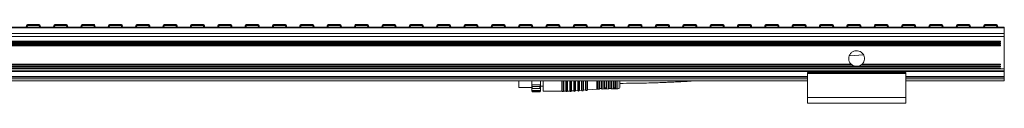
# Model space of a CAD drawing. Header units: millimetres. Extents: x -1079 to 3321, y 211 to 861.
# Tile 12 of 12: x 2821 to 3321, y 526 to 566. Entities that reach past the tile are written whole.
import ezdxf

# ---------------------------------------------------------------- set-up
doc = ezdxf.new("R2010")
doc.units = ezdxf.units.MM

# ---------------------------------------------------------------- blocks, each defined once
blk = doc.blocks.new('Drawing View6')
at = {"color": 7, "linetype": 'Continuous', "lineweight": 18}
for p, q in [((-424.57, 15.33), (-418.55, 15.33)), ((-424.57, 15.33), (-424.57, 14.89)), ((-418.55, 15.33), (-418.55, 14.89)), ((-410.68, 15.33), (-404.66, 15.33)), ((-410.68, 15.33), (-410.68, 14.89)), ((-404.66, 15.33), (-404.66, 14.89)), ((-396.79, 15.33), (-390.77, 15.33)), ((-396.79, 15.33), (-396.79, 14.89)), ((-390.77, 15.33), (-390.77, 14.89)), ((-382.9, 15.33), (-376.88, 15.33)), ((-382.9, 15.33), (-382.9, 14.89)), ((-376.88, 15.33), (-376.88, 14.89)), ((-369.01, 15.33), (-362.99, 15.33)), ((-369.01, 15.33), (-369.01, 14.89)), ((-362.99, 15.33), (-362.99, 14.89)), ((-355.12, 15.33), (-349.11, 15.33)), ((-355.12, 15.33), (-355.12, 14.89)), ((-349.11, 15.33), (-349.11, 14.89)), ((-341.24, 15.33), (-335.22, 15.33)), ((-341.24, 15.33), (-341.24, 14.89)), ((-335.22, 15.33), (-335.22, 14.89)), ((-327.35, 15.33), (-321.33, 15.33)), ((-327.35, 15.33), (-327.35, 14.89)), ((-321.33, 15.33), (-321.33, 14.89)), ((-313.46, 15.33), (-307.44, 15.33)), ((-313.46, 15.33), (-313.46, 14.89)), ((-307.44, 15.33), (-307.44, 14.89)), ((-299.57, 15.33), (-293.55, 15.33)), ((-299.57, 15.33), (-299.57, 14.89)), ((-293.55, 15.33), (-293.55, 14.89)), ((-285.68, 15.33), (-279.66, 15.33)), ((-285.68, 15.33), (-285.68, 14.89)), ((-279.66, 15.33), (-279.66, 14.89)), ((-271.79, 15.33), (-265.77, 15.33)), ((-271.79, 15.33), (-271.79, 14.89)), ((-265.77, 15.33), (-265.77, 14.89)), ((-257.9, 15.33), (-251.88, 15.33)), ((-257.9, 15.33), (-257.9, 14.89)), ((-251.88, 15.33), (-251.88, 14.89)), ((-244.01, 15.33), (-237.99, 15.33)), ((-244.01, 15.33), (-244.01, 14.89)), ((-237.99, 15.33), (-237.99, 14.89)), ((-230.12, 15.33), (-224.11, 15.33)), ((-230.12, 15.33), (-230.12, 14.89)), ((-224.11, 15.33), (-224.11, 14.89)), ((-216.24, 15.33), (-210.22, 15.33)), ((-216.24, 15.33), (-216.24, 14.89)), ((-210.22, 15.33), (-210.22, 14.89)), ((-202.35, 15.33), (-196.33, 15.33)), ((-202.35, 15.33), (-202.35, 14.89)), ((-196.33, 15.33), (-196.33, 14.89)), ((-188.46, 15.33), (-182.44, 15.33)), ((-188.46, 15.33), (-188.46, 14.89)), ((-182.44, 15.33), (-182.44, 14.89)), ((-174.57, 15.33), (-168.55, 15.33)), ((-174.57, 15.33), (-174.57, 14.89)), ((-168.55, 15.33), (-168.55, 14.89)), ((-160.68, 15.33), (-154.66, 15.33)), ((-160.68, 15.33), (-160.68, 14.89)), ((-154.66, 15.33), (-154.66, 14.89)), ((-146.79, 15.33), (-140.77, 15.33)), ((-146.79, 15.33), (-146.79, 14.89)), ((-140.77, 15.33), (-140.77, 14.89)), ((-132.9, 15.33), (-126.88, 15.33)), ((-132.9, 15.33), (-132.9, 14.89)), ((-126.88, 15.33), (-126.88, 14.89)), ((-119.01, 15.33), (-112.99, 15.33)), ((-119.01, 15.33), (-119.01, 14.89)), ((-112.99, 15.33), (-112.99, 14.89)), ((-105.12, 15.33), (-99.11, 15.33)), ((-105.12, 15.33), (-105.12, 14.89)), ((-99.11, 15.33), (-99.11, 14.89)), ((-91.24, 15.33), (-85.22, 15.33)), ((-91.24, 15.33), (-91.24, 14.89)), ((-85.22, 15.33), (-85.22, 14.89)), ((-77.35, 15.33), (-71.33, 15.33)), ((-77.35, 15.33), (-77.35, 14.89)), ((-71.33, 15.33), (-71.33, 14.89)), ((-63.46, 15.33), (-57.44, 15.33)), ((-63.46, 15.33), (-63.46, 14.89)), ((-57.44, 15.33), (-57.44, 14.89)), ((-49.57, 15.33), (-43.55, 15.33)), ((-49.57, 15.33), (-49.57, 14.89)), ((-43.55, 15.33), (-43.55, 14.89)), ((-35.68, 15.33), (-29.66, 15.33)), ((-35.68, 15.33), (-35.68, 14.89)), ((-29.66, 15.33), (-29.66, 14.89)), ((-21.79, 15.33), (-15.77, 15.33)), ((-21.79, 15.33), (-21.79, 14.89)), ((-15.77, 15.33), (-15.77, 14.89)), ((-7.9, 15.33), (-1.88, 15.33)), ((-7.9, 15.33), (-7.9, 14.89)), ((-1.88, 15.33), (-1.88, 14.89)), ((5.99, 15.33), (12.01, 15.33)), ((5.99, 15.33), (5.99, 14.89)), ((12.01, 15.33), (12.01, 14.89)), ((19.88, 15.33), (25.89, 15.33)), ((19.88, 15.33), (19.88, 14.89)), ((25.89, 15.33), (25.89, 14.89)), ((33.76, 15.33), (39.78, 15.33)), ((33.76, 15.33), (33.76, 14.89)), ((39.78, 15.33), (39.78, 14.89)), ((47.65, 15.33), (53.67, 15.33)), ((47.65, 15.33), (47.65, 14.89)), ((53.67, 15.33), (53.67, 14.89)), ((61.54, 15.33), (67.56, 15.33)), ((61.54, 15.33), (61.54, 14.89)), ((67.56, 15.33), (67.56, 14.89)), ((-928.5, 13.98), (71.5, 13.98)), ((-928.5, 13.72), (71.5, 13.72)), ((-928.5, 10.76), (71.5, 10.76)), ((-425.18, 13.98), (-425.07, 14.89)), ((-424.57, 14.89), (-424.69, 13.98)), ((-418.55, 14.89), (-424.57, 14.89)), ((-418.43, 13.98), (-418.55, 14.89)), ((-418.05, 14.89), (-417.94, 13.98)), ((-411.29, 13.98), (-411.18, 14.89)), ((-410.68, 14.89), (-410.8, 13.98)), ((-404.66, 14.89), (-410.68, 14.89)), ((-404.54, 13.98), (-404.66, 14.89)), ((-404.16, 14.89), (-404.05, 13.98)), ((-397.4, 13.98), (-397.29, 14.89)), ((-396.79, 14.89), (-396.91, 13.98)), ((-390.77, 14.89), (-396.79, 14.89)), ((-390.66, 13.98), (-390.77, 14.89)), ((-390.28, 14.89), (-390.16, 13.98)), ((-383.52, 13.98), (-383.4, 14.89)), ((-382.9, 14.89), (-383.02, 13.98)), ((-376.88, 14.89), (-382.9, 14.89)), ((-376.77, 13.98), (-376.88, 14.89)), ((-376.39, 14.89), (-376.27, 13.98)), ((-369.63, 13.98), (-369.51, 14.89)), ((-369.01, 14.89), (-369.13, 13.98)), ((-362.99, 14.89), (-369.01, 14.89)), ((-362.88, 13.98), (-362.99, 14.89)), ((-362.5, 14.89), (-362.38, 13.98)), ((-355.74, 13.98), (-355.62, 14.89)), ((-355.12, 14.89), (-355.24, 13.98)), ((-349.11, 14.89), (-355.12, 14.89)), ((-348.99, 13.98), (-349.11, 14.89)), ((-348.61, 14.89), (-348.49, 13.98)), ((-341.85, 13.98), (-341.73, 14.89)), ((-341.24, 14.89), (-341.35, 13.98)), ((-335.22, 14.89), (-341.24, 14.89)), ((-335.1, 13.98), (-335.22, 14.89)), ((-334.72, 14.89), (-334.6, 13.98)), ((-327.96, 13.98), (-327.84, 14.89)), ((-327.35, 14.89), (-327.46, 13.98)), ((-321.33, 14.89), (-327.35, 14.89)), ((-321.21, 13.98), (-321.33, 14.89)), ((-320.83, 14.89), (-320.72, 13.98)), ((-314.07, 13.98), (-313.95, 14.89)), ((-313.46, 14.89), (-313.57, 13.98)), ((-307.44, 14.89), (-313.46, 14.89)), ((-307.32, 13.98), (-307.44, 14.89)), ((-306.94, 14.89), (-306.83, 13.98)), ((-300.18, 13.98), (-300.07, 14.89)), ((-299.57, 14.89), (-299.69, 13.98)), ((-293.55, 14.89), (-299.57, 14.89)), ((-293.43, 13.98), (-293.55, 14.89)), ((-293.05, 14.89), (-292.94, 13.98)), ((-286.29, 13.98), (-286.18, 14.89)), ((-285.68, 14.89), (-285.8, 13.98)), ((-279.66, 14.89), (-285.68, 14.89)), ((-279.54, 13.98), (-279.66, 14.89)), ((-279.16, 14.89), (-279.05, 13.98)), ((-272.4, 13.98), (-272.29, 14.89)), ((-271.79, 14.89), (-271.91, 13.98)), ((-265.77, 14.89), (-271.79, 14.89)), ((-265.66, 13.98), (-265.77, 14.89)), ((-265.28, 14.89), (-265.16, 13.98)), ((-258.52, 13.98), (-258.4, 14.89)), ((-257.9, 14.89), (-258.02, 13.98)), ((-251.88, 14.89), (-257.9, 14.89)), ((-251.77, 13.98), (-251.88, 14.89)), ((-251.39, 14.89), (-251.27, 13.98)), ((-244.63, 13.98), (-244.51, 14.89)), ((-244.01, 14.89), (-244.13, 13.98)), ((-237.99, 14.89), (-244.01, 14.89)), ((-237.88, 13.98), (-237.99, 14.89)), ((-237.5, 14.89), (-237.38, 13.98)), ((-230.74, 13.98), (-230.62, 14.89)), ((-230.12, 14.89), (-230.24, 13.98)), ((-224.11, 14.89), (-230.12, 14.89)), ((-223.99, 13.98), (-224.11, 14.89)), ((-223.61, 14.89), (-223.49, 13.98)), ((-216.85, 13.98), (-216.73, 14.89)), ((-216.24, 14.89), (-216.35, 13.98)), ((-210.22, 14.89), (-216.24, 14.89)), ((-210.1, 13.98), (-210.22, 14.89)), ((-209.72, 14.89), (-209.6, 13.98)), ((-202.96, 13.98), (-202.84, 14.89)), ((-202.35, 14.89), (-202.46, 13.98)), ((-196.33, 14.89), (-202.35, 14.89)), ((-196.21, 13.98), (-196.33, 14.89)), ((-195.83, 14.89), (-195.72, 13.98)), ((-189.07, 13.98), (-188.95, 14.89)), ((-188.46, 14.89), (-188.57, 13.98)), ((-182.44, 14.89), (-188.46, 14.89)), ((-182.32, 13.98), (-182.44, 14.89)), ((-181.94, 14.89), (-181.83, 13.98)), ((-175.18, 13.98), (-175.07, 14.89)), ((-174.57, 14.89), (-174.69, 13.98)), ((-168.55, 14.89), (-174.57, 14.89)), ((-168.43, 13.98), (-168.55, 14.89)), ((-168.05, 14.89), (-167.94, 13.98)), ((-161.29, 13.98), (-161.18, 14.89)), ((-160.68, 14.89), (-160.8, 13.98)), ((-154.66, 14.89), (-160.68, 14.89)), ((-154.54, 13.98), (-154.66, 14.89)), ((-154.16, 14.89), (-154.05, 13.98)), ((-147.4, 13.98), (-147.29, 14.89)), ((-146.79, 14.89), (-146.91, 13.98)), ((-140.77, 14.89), (-146.79, 14.89)), ((-140.66, 13.98), (-140.77, 14.89)), ((-140.28, 14.89), (-140.16, 13.98)), ((-133.52, 13.98), (-133.4, 14.89)), ((-132.9, 14.89), (-133.02, 13.98)), ((-126.88, 14.89), (-132.9, 14.89)), ((-126.77, 13.98), (-126.88, 14.89)), ((-126.39, 14.89), (-126.27, 13.98)), ((-119.63, 13.98), (-119.51, 14.89)), ((-119.01, 14.89), (-119.13, 13.98)), ((-112.99, 14.89), (-119.01, 14.89)), ((-112.88, 13.98), (-112.99, 14.89)), ((-112.5, 14.89), (-112.38, 13.98)), ((-105.74, 13.98), (-105.62, 14.89)), ((-105.12, 14.89), (-105.24, 13.98)), ((-99.11, 14.89), (-105.12, 14.89)), ((-98.99, 13.98), (-99.11, 14.89)), ((-98.61, 14.89), (-98.49, 13.98)), ((-91.85, 13.98), (-91.73, 14.89)), ((-91.24, 14.89), (-91.35, 13.98)), ((-85.22, 14.89), (-91.24, 14.89)), ((-85.1, 13.98), (-85.22, 14.89)), ((-84.72, 14.89), (-84.6, 13.98)), ((-77.96, 13.98), (-77.84, 14.89)), ((-77.35, 14.89), (-77.46, 13.98)), ((-71.33, 14.89), (-77.35, 14.89)), ((-71.21, 13.98), (-71.33, 14.89)), ((-70.83, 14.89), (-70.72, 13.98)), ((-64.07, 13.98), (-63.95, 14.89)), ((-63.46, 14.89), (-63.57, 13.98)), ((-57.44, 14.89), (-63.46, 14.89)), ((-57.32, 13.98), (-57.44, 14.89)), ((-56.94, 14.89), (-56.83, 13.98)), ((-50.18, 13.98), (-50.07, 14.89)), ((-49.57, 14.89), (-49.69, 13.98)), ((-43.55, 14.89), (-49.57, 14.89)), ((-43.43, 13.98), (-43.55, 14.89)), ((-43.05, 14.89), (-42.94, 13.98)), ((-36.29, 13.98), (-36.18, 14.89)), ((-35.68, 14.89), (-35.8, 13.98)), ((-29.66, 14.89), (-35.68, 14.89)), ((-29.54, 13.98), (-29.66, 14.89)), ((-29.16, 14.89), (-29.05, 13.98)), ((-22.4, 13.98), (-22.29, 14.89)), ((-21.79, 14.89), (-21.91, 13.98)), ((-15.77, 14.89), (-21.79, 14.89)), ((-15.66, 13.98), (-15.77, 14.89)), ((-15.28, 14.89), (-15.16, 13.98)), ((-8.52, 13.98), (-8.4, 14.89)), ((-7.9, 14.89), (-8.02, 13.98)), ((-1.88, 14.89), (-7.9, 14.89)), ((-1.77, 13.98), (-1.88, 14.89)), ((-1.39, 14.89), (-1.27, 13.98)), ((5.37, 13.98), (5.49, 14.89)), ((5.99, 14.89), (5.87, 13.98)), ((12.01, 14.89), (5.99, 14.89)), ((12.12, 13.98), (12.01, 14.89)), ((12.5, 14.89), (12.62, 13.98)), ((19.26, 13.98), (19.38, 14.89)), ((19.88, 14.89), (19.76, 13.98)), ((25.89, 14.89), (19.88, 14.89)), ((26.01, 13.98), (25.89, 14.89)), ((26.39, 14.89), (26.51, 13.98)), ((33.15, 13.98), (33.27, 14.89)), ((33.76, 14.89), (33.65, 13.98)), ((39.78, 14.89), (33.76, 14.89)), ((39.9, 13.98), (39.78, 14.89)), ((40.28, 14.89), (40.4, 13.98)), ((47.04, 13.98), (47.16, 14.89)), ((47.65, 14.89), (47.54, 13.98)), ((53.67, 14.89), (47.65, 14.89)), ((53.79, 13.98), (53.67, 14.89)), ((54.17, 14.89), (54.28, 13.98)), ((60.93, 13.98), (61.05, 14.89)), ((61.54, 14.89), (61.43, 13.98)), ((67.56, 14.89), (61.54, 14.89)), ((67.68, 13.98), (67.56, 14.89)), ((68.06, 14.89), (68.17, 13.98)), ((71.5, 13.72), (71.5, 13.98)), ((71.5, 10.76), (71.5, 13.72)), ((71.5, 9.24), (71.5, 10.76)), ((-928.5, 9.24), (71.5, 9.24)), ((69.5, 6.87), (-926.5, 6.87)), ((-926.5, 6.48), (69.5, 6.48)), ((69.5, 5.89), (-926.5, 5.89)), ((-926.5, 5.49), (69.5, 5.49)), ((69.5, 6.48), (69.5, 6.87)), ((69.5, 5.49), (69.5, 5.89)), ((71.5, -7.14), (71.5, 9.24)), ((69.5, 4.9), (-926.5, 4.9)), ((-926.5, 4.5), (69.5, 4.5)), ((0, 0), (-7.18, -0.53)), ((69.5, 4.5), (69.5, 4.9)), ((-6.31, -4.74), (-850.7, -4.74)), ((69.5, -4.74), (-0.7, -4.74)), ((69.5, -5.14), (69.5, -4.74)), ((-928.5, -8.08), (71.5, -8.08)), ((-928.5, -8.44), (71.5, -8.44)), ((-926.5, -6.14), (69.5, -6.14)), ((69.5, -6.74), (-926.5, -6.74)), ((-926.5, -7.14), (69.5, -7.14)), ((-4.6, -5.74), (-854.6, -5.74)), ((-851.17, -5.14), (-5.84, -5.14)), ((21.5, -8.95), (-28.5, -8.95)), ((-28.5, -9.45), (-28.5, -8.95)), ((-28.5, -9.45), (21.5, -9.45)), ((-28.5, -21.62), (-28.5, -9.45)), ((69.5, -5.74), (-4.6, -5.74)), ((-1.17, -5.14), (69.5, -5.14)), ((21.5, -9.45), (21.5, -8.95)), ((21.5, -21.62), (21.5, -9.45)), ((69.5, -6.14), (69.5, -5.74)), ((69.5, -7.14), (69.5, -6.74)), ((69.5, -7.14), (71.5, -7.14)), ((71.5, -8.44), (71.5, -8.08)), ((-28.5, -11.02), (-828.5, -11.02)), ((-828.5, -11.27), (-28.5, -11.27)), ((-828.5, -12.19), (-28.5, -12.19)), ((-828.5, -13.19), (-28.5, -13.19)), ((-175, -13.19), (-175, -16.62)), ((-168.5, -13.19), (-168.5, -15.21)), ((-164, -15.21), (-164, -13.19)), ((-162.7, -13.19), (-162.7, -18.37)), ((-153.16, -18.37), (-153.16, -13.19)), ((-152.98, -18.49), (-152.98, -13.19)), ((-152.43, -18.49), (-152.43, -13.19)), ((-152.25, -13.19), (-152.25, -18.37)), ((-151.16, -18.37), (-151.16, -13.19)), ((-150.98, -18.49), (-150.98, -13.19)), ((-150.43, -18.49), (-150.43, -13.19)), ((-150.25, -13.19), (-150.25, -18.37)), ((-149.16, -18.37), (-149.16, -13.19)), ((-148.98, -18.49), (-148.98, -13.19)), ((-148.42, -18.48), (-148.42, -13.19)), ((-148.25, -13.19), (-148.25, -18.34)), ((-147.16, -18.27), (-147.16, -13.19)), ((-146.97, -18.37), (-146.97, -13.19)), ((-146.42, -18.33), (-146.42, -13.19)), ((-146.25, -13.19), (-146.25, -18.2)), ((-145.16, -18.12), (-145.16, -13.19)), ((-144.97, -18.23), (-144.97, -13.19)), ((-144.42, -18.19), (-144.42, -13.19)), ((-144.25, -13.19), (-144.25, -18.06)), ((-143.16, -17.98), (-143.16, -13.19)), ((-142.97, -18.09), (-142.97, -13.19)), ((-142.42, -18.05), (-142.42, -13.19)), ((-142.25, -13.19), (-142.25, -17.92)), ((-141.16, -17.84), (-141.16, -13.19)), ((-140.97, -17.94), (-140.97, -13.19)), ((-140.42, -17.91), (-140.42, -13.19)), ((-140.25, -13.19), (-140.25, -17.77)), ((-135.42, -17.43), (-135.42, -13.19)), ((-134.99, -13.19), (-134.99, -17.41)), ((-134.3, -17.4), (-134.3, -13.36)), ((-134.28, -13.19), (-134.29, -13.22)), ((-134.09, -13.2), (-134.11, -13.22)), ((-134.09, -13.2), (-134.11, -13.22)), ((-134.1, -13.23), (-134.11, -13.22)), ((-134.1, -13.23), (-134.11, -13.22)), ((-134.1, -13.29), (-134.09, -13.2)), ((-134.09, -13.2), (-134.1, -13.22)), ((-134.1, -13.29), (-134.1, -17.21)), ((-133.9, -13.23), (-133.9, -13.19)), ((-133.9, -13.23), (-133.9, -17.02)), ((-133.11, -13.19), (-133.1, -13.23)), ((-133.1, -17.02), (-133.1, -13.23)), ((-132.92, -13.19), (-132.91, -13.29)), ((-132.91, -17.2), (-132.91, -13.29)), ((-132.7, -13.35), (-132.74, -13.19)), ((-132.7, -13.35), (-132.7, -17.37)), ((-131.9, -17.01), (-131.9, -13.19)), ((-131.7, -16.85), (-131.7, -13.19)), ((-131.5, -13.19), (-131.5, -16.69)), ((-130.7, -16.69), (-130.7, -13.19)), ((-130.51, -13.19), (-130.51, -16.84)), ((-130.31, -13.19), (-130.31, -16.98)), ((-129.46, -13.19), (-129.49, -13.33)), ((-129.49, -17.32), (-129.49, -13.33)), ((-129.3, -13.28), (-129.28, -13.19)), ((-129.3, -13.28), (-129.3, -17.17)), ((-129.1, -13.23), (-129.1, -13.19)), ((-129.1, -13.23), (-129.1, -17.02)), ((-128.31, -13.19), (-128.3, -13.23)), ((-128.3, -17.02), (-128.3, -13.23)), ((-128.13, -13.19), (-128.11, -13.27)), ((-128.11, -17.16), (-128.11, -13.27)), ((-127.92, -13.32), (-127.95, -13.19)), ((-127.92, -13.32), (-127.92, -17.29)), ((-127.07, -16.91), (-127.07, -13.19)), ((-126.89, -16.79), (-126.89, -13.19)), ((-126.7, -13.19), (-126.7, -16.67)), ((-125.9, -16.67), (-125.9, -13.19)), ((-125.72, -13.19), (-125.72, -16.78)), ((-125.54, -13.19), (-125.54, -16.88)), ((-124.69, -17.24), (-124.69, -13.19)), ((-123.7, -16.24), (-123.7, -13.19)), ((71.5, -11.02), (21.5, -11.02)), ((21.5, -11.27), (71.5, -11.27)), ((21.5, -12.19), (71.5, -12.19)), ((21.5, -13.19), (71.5, -13.19)), ((71.5, -11.27), (71.5, -11.02)), ((71.5, -12.19), (71.5, -11.27)), ((71.5, -13.19), (71.5, -12.19)), ((-173.85, -16.62), (-175, -16.62)), ((-173.85, -16.62), (-173.04, -16.62)), ((-172.85, -16.62), (-173.04, -16.62)), ((-172.85, -16.62), (-172.04, -16.62)), ((-171.85, -16.62), (-172.04, -16.62)), ((-171.85, -16.62), (-171.04, -16.62)), ((-170.85, -16.62), (-171.04, -16.62)), ((-170.85, -16.62), (-170.04, -16.62)), ((-169.85, -16.62), (-170.04, -16.62)), ((-169.85, -16.62), (-169.04, -16.62)), ((-168.85, -16.62), (-169.04, -16.62)), ((-168.85, -16.62), (-168.5, -16.62)), ((-164, -15.21), (-168.5, -15.21)), ((-168.2, -16.05), (-168.5, -15.21)), ((-168.5, -15.21), (-168.5, -16.98)), ((-168.5, -16.98), (-168.2, -17.14)), ((-168.5, -16.98), (-168.5, -18.11)), ((-164, -18.11), (-168.5, -18.11)), ((-168.2, -18.67), (-168.5, -18.11)), ((-168.5, -18.11), (-168.5, -18.22)), ((-168.5, -18.22), (-168.2, -18.72)), ((-164.3, -16.05), (-168.2, -16.05)), ((-168.2, -16.05), (-168.2, -16.53)), ((-168.2, -16.53), (-168.2, -17.14)), ((-164.3, -17.14), (-168.2, -17.14)), ((-164.3, -18.67), (-168.2, -18.67)), ((-168.2, -18.67), (-168.2, -18.72)), ((-168.2, -18.72), (-164.3, -18.72)), ((-164, -15.21), (-164.3, -16.05)), ((-164.3, -16.53), (-164.3, -16.05)), ((-164.3, -17.14), (-164.3, -16.53)), ((-164.3, -17.14), (-164, -16.98)), ((-164, -18.11), (-164.3, -18.67)), ((-164.3, -18.72), (-164, -18.22)), ((-164.3, -18.72), (-164.3, -18.67)), ((-164, -16.98), (-164, -15.21)), ((-164, -15.95), (-162.7, -15.95)), ((-164, -18.11), (-164, -16.98)), ((-164, -18.22), (-164, -18.11)), ((-162.7, -18.37), (-153.16, -18.37)), ((-152.25, -18.37), (-151.16, -18.37)), ((-150.25, -18.37), (-149.16, -18.37)), ((-148.25, -18.34), (-147.16, -18.27)), ((-146.25, -18.2), (-145.16, -18.12)), ((-144.25, -18.06), (-143.16, -17.98)), ((-142.25, -17.92), (-141.16, -17.84)), ((-140.25, -17.77), (-135.42, -17.43)), ((-134.99, -17.41), (-134.3, -17.4)), ((-133.9, -17.02), (-133.1, -17.02)), ((-132.7, -17.37), (-129.49, -17.32)), ((-131, -16.79), (-131.2, -16.79)), ((-131.2, -17), (-131.2, -16.98)), ((-131, -16.98), (-131.2, -16.98)), ((-131.2, -17), (-131, -17)), ((-131, -16.98), (-131, -17)), ((-129.1, -17.02), (-128.3, -17.02)), ((-127.92, -17.29), (-124.69, -17.24)), ((-126.4, -16.77), (-126.2, -16.77)), ((-126.4, -16.93), (-126.4, -16.77)), ((-126.4, -16.93), (-126.2, -16.93)), ((-126.4, -17.1), (-126.2, -17.1)), ((-126.2, -16.93), (-126.2, -16.77)), ((-28.5, -21.62), (21.5, -21.62)), ((-28.5, -24.62), (-28.5, -21.62)), ((-28.5, -24.62), (21.5, -24.62)), ((21.5, -24.62), (21.5, -21.62))]:
    blk.add_line(p, q, dxfattribs=at)
at = {"color": 7, "linetype": 'Continuous', "lineweight": 18, "flags": 128}
blk.add_lwpolyline([(-131.2, -17.2), (-131.09, -17.2), (-131, -17.2)], dxfattribs=at)
at = {"color": 7, "linetype": 'Continuous', "lineweight": 18}
for centre, radius, start, end in [((-424.57, 14.83), 0.5, 90, 172.725), ((-418.55, 14.83), 0.5, 7.275, 90), ((-410.68, 14.83), 0.5, 90, 172.725), ((-404.66, 14.83), 0.5, 7.275, 90), ((-396.79, 14.83), 0.5, 90, 172.725), ((-390.77, 14.83), 0.5, 7.275, 90), ((-382.9, 14.83), 0.5, 90, 172.725), ((-376.88, 14.83), 0.5, 7.275, 90), ((-369.01, 14.83), 0.5, 90, 172.725), ((-362.99, 14.83), 0.5, 7.275, 90), ((-355.12, 14.83), 0.5, 90, 172.725), ((-349.11, 14.83), 0.5, 7.275, 90), ((-341.24, 14.83), 0.5, 90, 172.725), ((-335.22, 14.83), 0.5, 7.275, 90), ((-327.35, 14.83), 0.5, 90, 172.725), ((-321.33, 14.83), 0.5, 7.275, 90), ((-313.46, 14.83), 0.5, 90, 172.725), ((-307.44, 14.83), 0.5, 7.275, 90), ((-299.57, 14.83), 0.5, 90, 172.725), ((-293.55, 14.83), 0.5, 7.275, 90), ((-285.68, 14.83), 0.5, 90, 172.725), ((-279.66, 14.83), 0.5, 7.275, 90), ((-271.79, 14.83), 0.5, 90, 172.725), ((-265.77, 14.83), 0.5, 7.275, 90), ((-257.9, 14.83), 0.5, 90, 172.725), ((-251.88, 14.83), 0.5, 7.275, 90), ((-244.01, 14.83), 0.5, 90, 172.725), ((-237.99, 14.83), 0.5, 7.275, 90), ((-230.12, 14.83), 0.5, 90, 172.725), ((-224.11, 14.83), 0.5, 7.275, 90), ((-216.24, 14.83), 0.5, 90, 172.725), ((-210.22, 14.83), 0.5, 7.275, 90), ((-202.35, 14.83), 0.5, 90, 172.725), ((-196.33, 14.83), 0.5, 7.275, 90), ((-188.46, 14.83), 0.5, 90, 172.725), ((-182.44, 14.83), 0.5, 7.275, 90), ((-174.57, 14.83), 0.5, 90, 172.725), ((-168.55, 14.83), 0.5, 7.275, 90), ((-160.68, 14.83), 0.5, 90, 172.725), ((-154.66, 14.83), 0.5, 7.275, 90), ((-146.79, 14.83), 0.5, 90, 172.725), ((-140.77, 14.83), 0.5, 7.275, 90), ((-132.9, 14.83), 0.5, 90, 172.725), ((-126.88, 14.83), 0.5, 7.275, 90), ((-119.01, 14.83), 0.5, 90, 172.725), ((-112.99, 14.83), 0.5, 7.275, 90), ((-105.12, 14.83), 0.5, 90, 172.725), ((-99.11, 14.83), 0.5, 7.275, 90), ((-91.24, 14.83), 0.5, 90, 172.725), ((-85.22, 14.83), 0.5, 7.275, 90), ((-77.35, 14.83), 0.5, 90, 172.725), ((-71.33, 14.83), 0.5, 7.275, 90), ((-63.46, 14.83), 0.5, 90, 172.725), ((-57.44, 14.83), 0.5, 7.275, 90), ((-49.57, 14.83), 0.5, 90, 172.725), ((-43.55, 14.83), 0.5, 7.275, 90), ((-35.68, 14.83), 0.5, 90, 172.725), ((-29.66, 14.83), 0.5, 7.275, 90), ((-21.79, 14.83), 0.5, 90, 172.725), ((-15.77, 14.83), 0.5, 7.275, 90), ((-7.9, 14.83), 0.5, 90, 172.725), ((-1.88, 14.83), 0.5, 7.275, 90), ((5.99, 14.83), 0.5, 90, 172.725), ((12.01, 14.83), 0.5, 7.275, 90), ((19.88, 14.83), 0.5, 90, 172.725), ((25.89, 14.83), 0.5, 7.275, 90), ((33.76, 14.83), 0.5, 90, 172.725), ((39.78, 14.83), 0.5, 7.275, 90), ((47.65, 14.83), 0.5, 90, 172.725), ((53.67, 14.83), 0.5, 7.275, 90), ((61.54, 14.83), 0.5, 90, 172.725), ((67.56, 14.83), 0.5, 7.275, 90), ((-424.82, 13.89), 1.03, 76.041, 103.959), ((-418.3, 13.89), 1.03, 76.041, 103.959), ((-410.93, 13.89), 1.03, 76.041, 103.959), ((-404.41, 13.89), 1.03, 76.041, 103.959), ((-397.04, 13.89), 1.03, 76.041, 103.959), ((-390.52, 13.89), 1.03, 76.041, 103.959), ((-383.15, 13.89), 1.03, 76.041, 103.959), ((-376.64, 13.89), 1.03, 76.041, 103.959), ((-369.26, 13.89), 1.03, 76.041, 103.959), ((-362.75, 13.89), 1.03, 76.041, 103.959), ((-355.37, 13.89), 1.03, 76.041, 103.959), ((-348.86, 13.89), 1.03, 76.041, 103.959), ((-341.48, 13.89), 1.03, 76.041, 103.959), ((-334.97, 13.89), 1.03, 76.041, 103.959), ((-327.6, 13.89), 1.03, 76.041, 103.959), ((-321.08, 13.89), 1.03, 76.041, 103.959), ((-313.71, 13.89), 1.03, 76.041, 103.959), ((-307.19, 13.89), 1.03, 76.041, 103.959), ((-299.82, 13.89), 1.03, 76.041, 103.959), ((-293.3, 13.89), 1.03, 76.041, 103.959), ((-285.93, 13.89), 1.03, 76.041, 103.959), ((-279.41, 13.89), 1.03, 76.041, 103.959), ((-272.04, 13.89), 1.03, 76.041, 103.959), ((-265.52, 13.89), 1.03, 76.041, 103.959), ((-258.15, 13.89), 1.03, 76.041, 103.959), ((-251.64, 13.89), 1.03, 76.041, 103.959), ((-244.26, 13.89), 1.03, 76.041, 103.959), ((-237.75, 13.89), 1.03, 76.041, 103.959), ((-230.37, 13.89), 1.03, 76.041, 103.959), ((-223.86, 13.89), 1.03, 76.041, 103.959), ((-216.48, 13.89), 1.03, 76.041, 103.959), ((-209.97, 13.89), 1.03, 76.041, 103.959), ((-202.6, 13.89), 1.03, 76.041, 103.959), ((-196.08, 13.89), 1.03, 76.041, 103.959), ((-188.71, 13.89), 1.03, 76.041, 103.959), ((-182.19, 13.89), 1.03, 76.041, 103.959), ((-174.82, 13.89), 1.03, 76.041, 103.959), ((-168.3, 13.89), 1.03, 76.041, 103.959), ((-160.93, 13.89), 1.03, 76.041, 103.959), ((-154.41, 13.89), 1.03, 76.041, 103.959), ((-147.04, 13.89), 1.03, 76.041, 103.959), ((-140.52, 13.89), 1.03, 76.041, 103.959), ((-133.15, 13.89), 1.03, 76.041, 103.959), ((-126.64, 13.89), 1.03, 76.041, 103.959), ((-119.26, 13.89), 1.03, 76.041, 103.959), ((-112.75, 13.89), 1.03, 76.041, 103.959), ((-105.37, 13.89), 1.03, 76.041, 103.959), ((-98.86, 13.89), 1.03, 76.041, 103.959), ((-91.48, 13.89), 1.03, 76.041, 103.959), ((-84.97, 13.89), 1.03, 76.041, 103.959), ((-77.6, 13.89), 1.03, 76.041, 103.959), ((-71.08, 13.89), 1.03, 76.041, 103.959), ((-63.71, 13.89), 1.03, 76.041, 103.959), ((-57.19, 13.89), 1.03, 76.041, 103.959), ((-49.82, 13.89), 1.03, 76.041, 103.959), ((-43.3, 13.89), 1.03, 76.041, 103.959), ((-35.93, 13.89), 1.03, 76.041, 103.959), ((-29.41, 13.89), 1.03, 76.041, 103.959), ((-22.04, 13.89), 1.03, 76.041, 103.959), ((-15.52, 13.89), 1.03, 76.041, 103.959), ((-8.15, 13.89), 1.03, 76.041, 103.959), ((-1.64, 13.89), 1.03, 76.041, 103.959), ((5.74, 13.89), 1.03, 76.041, 103.959), ((12.25, 13.89), 1.03, 76.041, 103.959), ((19.63, 13.89), 1.03, 76.041, 103.959), ((26.14, 13.89), 1.03, 76.041, 103.959), ((33.52, 13.89), 1.03, 76.041, 103.959), ((40.03, 13.89), 1.03, 76.041, 103.959), ((47.4, 13.89), 1.03, 76.041, 103.959), ((53.92, 13.89), 1.03, 76.041, 103.959), ((61.29, 13.89), 1.03, 76.041, 103.959), ((67.81, 13.89), 1.03, 76.041, 103.959), ((-153.16, -18.57), 0.2, 23.5782, 90), ((-152.7, -18.37), 0.3, 203.5782, 336.4218), ((-152.25, -18.57), 0.2, 90, 156.4218), ((-151.16, -18.57), 0.2, 23.5782, 90), ((-150.7, -18.37), 0.3, 203.5782, 336.4218), ((-150.25, -18.57), 0.2, 90, 156.4218), ((-149.16, -18.57), 0.2, 23.5782, 90), ((-148.7, -18.37), 0.3, 203.5782, 340.4937), ((-148.23, -18.54), 0.2, 94.0718, 160.4937), ((-147.15, -18.46), 0.2, 27.65, 94.0718), ((-146.7, -18.23), 0.3, 207.65, 340.4937), ((-146.23, -18.4), 0.2, 94.0718, 160.4937), ((-145.15, -18.32), 0.2, 27.65, 94.0718), ((-144.7, -18.09), 0.3, 207.65, 340.4937), ((-144.23, -18.26), 0.2, 94.0718, 160.4937), ((-143.15, -18.18), 0.2, 27.65, 94.0718), ((-142.7, -17.95), 0.3, 207.65, 340.4937), ((-142.23, -18.11), 0.2, 94.0718, 160.4937), ((-141.15, -18.04), 0.2, 27.65, 94.0718), ((-140.7, -17.81), 0.3, 207.65, 340.4937), ((-140.23, -17.97), 0.2, 94.0718, 160.4937), ((-134.85, -25.41), 8, 90.9414, 94.0718), ((-134.3, -17.2), 0.2, 270.9414, 356.2939), ((-133.9, -17.22), 0.2, 90, 176.2939), ((-133.1, -17.22), 0.2, 7.4808, 90), ((-132.71, -17.17), 0.2, 187.4808, 270.9414), ((-129.49, -17.12), 0.2, 270.9414, 344.7892), ((-129.1, -17.22), 0.2, 90, 164.7892), ((-128.3, -17.22), 0.2, 19.064, 90), ((-127.93, -17.09), 0.2, 199.064, 270.9414), ((-124.7, -16.24), 1, 270.9414, 0)]:
    blk.add_arc(centre, radius, start, end, dxfattribs=at)
for points, knots in [([(-6.31, -4.74), (-6.53, -4.5), (-7.04, -3.91), (-7.43, -2.9), (-7.55, -1.73), (-7.35, -0.54), (-6.68, 0.66), (-5.65, 1.57), (-4.37, 2.09), (-3.01, 2.15), (-1.71, 1.76), (-0.61, 0.97), (0.18, -0.14), (0.55, -1.46), (0.46, -2.83), (0, -3.97), (-0.5, -4.52), (-0.7, -4.74)], [0, 0, 0, 0, 0.05189, 0.12305, 0.167782, 0.239692, 0.311601, 0.383478, 0.45491, 0.525706, 0.596139, 0.666761, 0.73797, 0.80973, 0.881668, 0.953411, 1, 1, 1, 1]), ([(-5.84, -5.14), (-5.84, -5.14), (-5.85, -5.14), (-5.87, -5.12), (-5.92, -5.09), (-6, -5.02), (-6.11, -4.93), (-6.2, -4.85), (-6.26, -4.79), (-6.3, -4.76), (-6.31, -4.74), (-6.31, -4.74), (-6.31, -4.74)], [0, 0, 0, 0, 0.032915, 0.094902, 0.18608, 0.332809, 0.5304, 0.68901, 0.79548, 0.875772, 0.940466, 1, 1, 1, 1]), ([(-0.7, -4.74), (-0.69, -4.74), (-0.69, -4.74), (-0.7, -4.75), (-0.73, -4.77), (-0.77, -4.82), (-0.85, -4.89), (-0.96, -4.98), (-1.05, -5.06), (-1.12, -5.11), (-1.15, -5.13), (-1.16, -5.14), (-1.17, -5.14), (-1.17, -5.14)], [0, 0, 0, 0, 0.035993, 0.095168, 0.156745, 0.251157, 0.386113, 0.572076, 0.761249, 0.856867, 0.932408, 0.986921, 1, 1, 1, 1]), ([(-4.6, -5.74), (-4.69, -5.71), (-5.13, -5.58), (-5.53, -5.33), (-5.84, -5.14)], [0, 0, 0, 0, 0.213314, 1, 1, 1, 1]), ([(-1.17, -5.14), (-1.51, -5.35), (-1.91, -5.59), (-2.35, -5.72), (-2.41, -5.74)], [0, 0, 0, 0, 0.867108, 1, 1, 1, 1]), ([(71.5, -8.08), (71.5, -7.92), (71.5, -7.61), (71.5, -7.29), (71.5, -7.14)], [0, 0, 0, 0, 0.549013, 1, 1, 1, 1]), ([(71.5, -10.84), (71.5, -10.74), (71.5, -10.49), (71.5, -9.97), (71.5, -9.41), (71.5, -8.86), (71.5, -8.58), (71.5, -8.44)], [0, 0, 0, 0, 0.137121, 0.354152, 0.568893, 0.783202, 1, 1, 1, 1]), ([(-134.29, -13.22), (-134.29, -13.25), (-134.3, -13.29), (-134.3, -13.34), (-134.3, -13.36)], [0, 0, 0, 0, 0.559911, 1, 1, 1, 1]), ([(-134.11, -13.22), (-134.12, -13.22), (-134.15, -13.23), (-134.22, -13.23), (-134.26, -13.23), (-134.29, -13.22)], [0, 0, 0, 0, 0.341133, 0.682271, 1, 1, 1, 1]), ([(-123.7, -14.47), (-121.45, -14.47), (-117.31, -14.45), (-111.69, -14.35), (-107.19, -14.23), (-103.51, -14.11), (-100.26, -13.98), (-97.05, -13.85), (-92.1, -13.62), (-88.23, -13.37), (-85.44, -13.19)], [0, 0, 0, 0, 0.17692, 0.323848, 0.440884, 0.52946, 0.611808, 0.695702, 0.781144, 1, 1, 1, 1]), ([(-131.9, -17.01), (-131.89, -17.03), (-131.88, -17.08), (-131.8, -17.12), (-131.77, -17.13)], [0, 0, 0, 0, 0.4936191, 1, 1, 1, 1]), ([(-131.61, -16.94), (-131.61, -16.96), (-131.62, -17.01), (-131.66, -17.07), (-131.71, -17.12), (-131.75, -17.13), (-131.77, -17.13)], [0, 0, 0, 0, 0.242196, 0.499996, 0.757799, 1, 1, 1, 1]), ([(-131.77, -17.13), (-131.73, -17.15), (-131.66, -17.17), (-131.52, -17.19), (-131.36, -17.2), (-131.26, -17.2), (-131.2, -17.2)], [0, 0, 0, 0, 0.256096, 0.509575, 0.755037, 1, 1, 1, 1]), ([(-131.61, -16.94), (-131.63, -16.93), (-131.69, -16.9), (-131.7, -16.87), (-131.7, -16.85)], [0, 0, 0, 0, 0.499413, 1, 1, 1, 1]), ([(-131.2, -16.98), (-131.24, -16.98), (-131.32, -16.98), (-131.43, -16.97), (-131.53, -16.96), (-131.58, -16.95), (-131.61, -16.94)], [0, 0, 0, 0, 0.244596, 0.492542, 0.744221, 1, 1, 1, 1]), ([(-131.2, -17), (-131.24, -17), (-131.32, -17), (-131.44, -16.99), (-131.53, -16.97), (-131.58, -16.95), (-131.61, -16.94)], [0, 0, 0, 0, 0.252641, 0.502481, 0.751075, 1, 1, 1, 1]), ([(-131.2, -16.79), (-131.25, -16.79), (-131.34, -16.78), (-131.43, -16.76), (-131.49, -16.73), (-131.5, -16.71), (-131.5, -16.69)], [0, 0, 0, 0, 0.276915, 0.553061, 0.773142, 1, 1, 1, 1]), ([(-130.7, -16.69), (-130.71, -16.71), (-130.72, -16.74), (-130.8, -16.77), (-130.9, -16.78), (-130.97, -16.79), (-131, -16.79)], [0, 0, 0, 0, 0.285261, 0.56524, 0.782325, 1, 1, 1, 1]), ([(-130.71, -16.96), (-130.76, -16.97), (-130.85, -16.98), (-130.95, -16.98), (-131, -16.98)], [0, 0, 0, 0, 0.502831, 1, 1, 1, 1]), ([(-130.71, -16.96), (-130.76, -16.97), (-130.85, -16.99), (-130.95, -17), (-131, -17)], [0, 0, 0, 0, 0.50052, 1, 1, 1, 1]), ([(-131, -17.2), (-130.93, -17.19), (-130.78, -17.19), (-130.65, -17.17), (-130.59, -17.16)], [0, 0, 0, 0, 0.4949115, 1, 1, 1, 1]), ([(-130.51, -16.84), (-130.51, -16.85), (-130.52, -16.88), (-130.56, -16.91), (-130.62, -16.94), (-130.68, -16.95), (-130.71, -16.96)], [0, 0, 0, 0, 0.2512047, 0.5015135, 0.7510156, 1, 1, 1, 1]), ([(-130.71, -16.96), (-130.71, -16.98), (-130.7, -17.03), (-130.67, -17.09), (-130.63, -17.14), (-130.6, -17.15), (-130.59, -17.16)], [0, 0, 0, 0, 0.242379, 0.500002, 0.757624, 1, 1, 1, 1]), ([(-130.59, -17.16), (-130.55, -17.15), (-130.47, -17.13), (-130.38, -17.09), (-130.32, -17.04), (-130.31, -17), (-130.31, -16.98)], [0, 0, 0, 0, 0.239026, 0.480872, 0.740027, 1, 1, 1, 1]), ([(-127.07, -16.91), (-127.06, -16.94), (-127.05, -16.98), (-126.96, -17.03), (-126.88, -17.06), (-126.77, -17.08), (-126.61, -17.1), (-126.48, -17.1), (-126.4, -17.1)], [0, 0, 0, 0, 0.250831, 0.3796, 0.511972, 0.643916, 0.77138, 1, 1, 1, 1]), ([(-126.4, -16.93), (-126.44, -16.93), (-126.5, -16.93), (-126.62, -16.92), (-126.76, -16.9), (-126.87, -16.85), (-126.88, -16.81), (-126.89, -16.79)], [0, 0, 0, 0, 0.124996, 0.24988, 0.498893, 0.748923, 1, 1, 1, 1]), ([(-126.7, -16.67), (-126.7, -16.68), (-126.69, -16.71), (-126.62, -16.74), (-126.52, -16.76), (-126.44, -16.76), (-126.4, -16.77)], [0, 0, 0, 0, 0.25281, 0.507519, 0.757887, 1, 1, 1, 1]), ([(-126.4, -16.93), (-126.4, -16.95), (-126.4, -16.99), (-126.4, -17.04), (-126.4, -17.08), (-126.4, -17.09), (-126.4, -17.1)], [0, 0, 0, 0, 0.251175, 0.5, 0.748825, 1, 1, 1, 1]), ([(-126.2, -16.77), (-126.17, -16.76), (-126.09, -16.76), (-125.99, -16.74), (-125.92, -16.71), (-125.91, -16.68), (-125.9, -16.67)], [0, 0, 0, 0, 0.243752, 0.493162, 0.746575, 1, 1, 1, 1]), ([(-125.72, -16.78), (-125.73, -16.8), (-125.74, -16.84), (-125.85, -16.89), (-126.01, -16.92), (-126.14, -16.93), (-126.2, -16.93)], [0, 0, 0, 0, 0.251896, 0.502235, 0.751514, 1, 1, 1, 1]), ([(-126.2, -17.1), (-126.11, -17.09), (-125.91, -17.08), (-125.69, -17.03), (-125.56, -16.97), (-125.55, -16.91), (-125.54, -16.88)], [0, 0, 0, 0, 0.267981, 0.546138, 0.772629, 1, 1, 1, 1]), ([(-126.2, -16.93), (-126.2, -16.95), (-126.2, -16.99), (-126.2, -17.04), (-126.2, -17.08), (-126.2, -17.09), (-126.2, -17.1)], [0, 0, 0, 0, 0.2443546, 0.5000023, 0.7556487, 1, 1, 1, 1])]:
    blk.add_open_spline(points, degree=3, knots=knots, dxfattribs=at)
for points in [[(-134.1, -13.29), (-134.11, -13.3), (-134.12, -13.32), (-134.16, -13.34), (-134.23, -13.35), (-134.28, -13.36), (-134.3, -13.36)], [(-133.9, -13.23), (-133.93, -13.23), (-133.98, -13.23), (-134.04, -13.25), (-134.09, -13.27), (-134.1, -13.28), (-134.1, -13.29)], [(-133.1, -13.23), (-133.08, -13.23), (-133.03, -13.23), (-132.97, -13.24), (-132.92, -13.26), (-132.91, -13.28), (-132.91, -13.29)], [(-132.91, -13.29), (-132.9, -13.3), (-132.89, -13.31), (-132.84, -13.33), (-132.78, -13.35), (-132.73, -13.35), (-132.7, -13.35)], [(-129.3, -13.28), (-129.3, -13.29), (-129.32, -13.3), (-129.37, -13.32), (-129.42, -13.33), (-129.47, -13.33), (-129.49, -13.33)], [(-129.1, -13.23), (-129.13, -13.23), (-129.17, -13.23), (-129.23, -13.24), (-129.27, -13.26), (-129.29, -13.27), (-129.3, -13.28)], [(-128.3, -13.23), (-128.28, -13.23), (-128.24, -13.23), (-128.19, -13.24), (-128.14, -13.25), (-128.12, -13.27), (-128.11, -13.27)], [(-128.11, -13.27), (-128.11, -13.28), (-128.09, -13.29), (-128.04, -13.31), (-127.99, -13.32), (-127.94, -13.32), (-127.92, -13.32)], [(-131.7, -16.85), (-131.71, -16.87), (-131.72, -16.91), (-131.77, -16.97), (-131.83, -17), (-131.87, -17.01), (-131.9, -17.01)], [(-131.5, -16.69), (-131.53, -16.7), (-131.57, -16.7), (-131.64, -16.74), (-131.68, -16.79), (-131.7, -16.83), (-131.7, -16.85)], [(-131.2, -16.79), (-131.2, -16.8), (-131.2, -16.81), (-131.2, -16.86), (-131.2, -16.91), (-131.2, -16.96), (-131.2, -16.98)], [(-131.2, -17), (-131.2, -17.03), (-131.2, -17.07), (-131.2, -17.13), (-131.2, -17.18), (-131.2, -17.19), (-131.2, -17.2)], [(-131, -16.79), (-131, -16.8), (-131, -16.81), (-131, -16.86), (-131, -16.91), (-131, -16.96), (-131, -16.98)], [(-131, -17), (-131, -17.02), (-131, -17.07), (-131, -17.13), (-131, -17.17), (-131, -17.19), (-131, -17.2)], [(-130.7, -16.69), (-130.68, -16.7), (-130.64, -16.7), (-130.58, -16.73), (-130.53, -16.78), (-130.52, -16.82), (-130.51, -16.84)], [(-130.51, -16.84), (-130.5, -16.86), (-130.49, -16.9), (-130.44, -16.95), (-130.38, -16.98), (-130.33, -16.98), (-130.31, -16.98)], [(-126.89, -16.79), (-126.9, -16.8), (-126.92, -16.84), (-126.96, -16.88), (-127.01, -16.9), (-127.05, -16.91), (-127.07, -16.91)], [(-126.89, -16.79), (-126.88, -16.77), (-126.86, -16.74), (-126.82, -16.7), (-126.76, -16.67), (-126.72, -16.67), (-126.7, -16.67)], [(-125.72, -16.78), (-125.73, -16.76), (-125.75, -16.73), (-125.8, -16.7), (-125.85, -16.67), (-125.89, -16.67), (-125.9, -16.67)], [(-125.72, -16.78), (-125.71, -16.79), (-125.69, -16.82), (-125.65, -16.86), (-125.6, -16.88), (-125.56, -16.88), (-125.54, -16.88)]]:
    blk.add_open_spline(points, degree=3, dxfattribs=at)

msp = doc.modelspace()

# ---------------------------------------------------------------- block references
at = {"color": 7, "linetype": 'Continuous', "lineweight": 18}
msp.add_blockref('Drawing View6', (3249.24, 550.78), dxfattribs=at)

doc.saveas('drawing.dxf')
